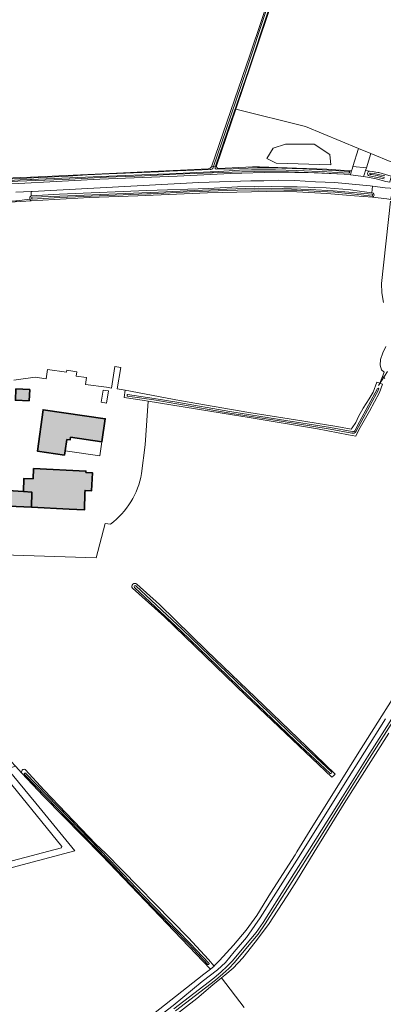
# Model space of a CAD drawing. Header units: metres. Extents: x 200031 to 204075, y 460125 to 464703.
# Tile 18 of 178: x 200628 to 200793, y 462674 to 463121. Entities that reach past the tile are written whole.
import ezdxf

# ---------------------------------------------------------------- set-up
doc = ezdxf.new("R2010")
doc.units = ezdxf.units.M
doc.header["$LTSCALE"] = 2
for name, color, linetype, lineweight in [('B-WE-GR-BEPLANTING_CULTUUR_BOSPLANTSOEN-GV', 253, 'Continuous', 18), ('B-WE-GR-BOUWLAND-GV', 253, 'Continuous', 13), ('B-WE-GR-GRAS-GV', 253, 'Continuous', 13), ('B-WE-KW-KUNSTWERK_DUIKER-G', 253, 'Continuous', 18), ('B-WE-OG-BEBOUWING-GV', 253, 'Continuous', 35), ('B-WE-OG-BEBOUWING_LUIFEL-GV', 253, 'Continuous', 18), ('B-WE-OG-TERREIN_CULTUURSCHEIDING-GV', 253, 'Continuous', 18), ('B-WE-OG-TERREIN_ERF-GV', 253, 'Continuous', 18), ('B-WE-OG-WATER_GREPPEL-GV', 253, 'Continuous', 18), ('B-WE-OG-WATER_MEER-GV', 253, 'Continuous', 18), ('B-WE-OG-WATER_SLOOT-GV', 253, 'Continuous', 18), ('B-WE-VH-ONVERHARD-GV', 253, 'Continuous', 18), ('B-WE-VH-VERHARDING_ASFALT-GV', 253, 'Continuous', 18), ('B-WE-VH-VERHARDING_BETON-A', 254, 'Continuous', 25)]:
    doc.layers.add(name, color=color, linetype=linetype, lineweight=lineweight)

msp = doc.modelspace()

# ---------------------------------------------------------------- hatches: boundary and pattern name
at = {"layer": 'B-WE-VH-VERHARDING_BETON-A'}
h = msp.add_hatch(color=256, dxfattribs=at)
h.dxf.hatch_style = 1
h.paths.add_polyline_path([(200626.306, 462953.355), (200626.101, 462948.171), (200632.335, 462947.958), (200632.605, 462953.01)])
h = msp.add_hatch(color=256, dxfattribs=at)
h.dxf.hatch_style = 1
h.paths.add_polyline_path([(200648.638, 462925.228), (200649.492, 462930.361), (200650.934, 462930.185), (200651.138, 462931.382), (200665.403, 462929.316), (200666.922, 462939.806), (200638.637, 462943.903), (200636.092, 462925.085), (200648.32, 462923.314)])
h = msp.add_hatch(color=256, dxfattribs=at)
h.dxf.hatch_style = 1
h.paths.add_polyline_path([(200629.805, 462906.707), (200633.614, 462906.463), (200633.428, 462899.605), (200650.586, 462898.714), (200657.402, 462898.396), (200657.7, 462906.114), (200657.745, 462907.267), (200660.629, 462907.036), (200661.121, 462915.237), (200658.114, 462915.404), (200658.145, 462916.08), (200634.329, 462917.16), (200634.122, 462912.596), (200629.921, 462912.662)])
h = msp.add_hatch(color=256, dxfattribs=at)
h.dxf.hatch_style = 1
h.paths.add_polyline_path([(200633.428, 462899.605), (200633.614, 462906.463), (200629.805, 462906.707), (200613.177, 462907.774), (200612.595, 462900.591)])

# ---------------------------------------------------------------- linework, layer by layer
at = {"layer": 'B-WE-GR-BEPLANTING_CULTUUR_BOSPLANTSOEN-GV', "flags": 128}
for points in [[(200736.934, 463054.045), (200753.723, 463053.493), (200767.474, 463052.942), (200777.858, 463052.28), (200778.318, 463052.282), (200778.761, 463052.283), (200779.082, 463053.414), (200779.362, 463054.273), (200781.859, 463062.418), (200757.829, 463072.322), (200726.145, 463080.21), (200717.446, 463054.501)], [(200808.49, 463055.361), (200796.987, 463056.183), (200787.431, 463060.121), (200785.437, 463053.616), (200785.189, 463052.814), (200785.039, 463052.33), (200786.885, 463052.101)], [(200718.24, 463053.373), (200718.354, 463053.379), (200733.731, 463054.045), (200736.934, 463054.045)], [(200786.885, 463052.101), (200788.062, 463051.955), (200790.677, 463051.513), (200791.129, 463051.437), (200794.079, 463050.613), (200796.63, 463049.901), (200796.79, 463049.856)]]:
    msp.add_lwpolyline(points, dxfattribs=at)
msp.add_lwpolyline([(200744.466, 463055.68), (200740.271, 463057.789), (200743.081, 463062.473), (200748.702, 463064.346), (200761.817, 463064.346), (200768.844, 463059.662), (200769.271, 463054.956)], close=True, dxfattribs=at)
at = {"layer": 'B-WE-GR-BEPLANTING_CULTUUR_BOSPLANTSOEN-GV'}
msp.add_lwpolyline([(200717.446, 463054.501, 0.549824), (200718.24, 463053.373)], format="xyb", dxfattribs=at)
at = {"layer": 'B-WE-GR-BOUWLAND-GV', "flags": 128}
for points in [[(200715.179, 463054.07), (200732.561, 463104.734), (200765.237, 463201.968)], [(200599.112, 463136.252), (200591.667, 463103.068), (200583.939, 463067.68), (200579.191, 463046.599), (200591.368, 463047.208), (200592.222, 463047.254), (200594.679, 463047.386), (200602.107, 463047.945), (200628.267, 463049.196), (200633.027, 463049.391), (200633.338, 463049.404), (200636.439, 463049.531), (200636.561, 463049.536), (200636.615, 463049.538), (200645.756, 463049.913), (200668.77, 463051.081), (200687.704, 463051.886), (200701.059, 463052.566), (200713.586, 463053.155)]]:
    msp.add_lwpolyline(points, dxfattribs=at)
at = {"layer": 'B-WE-GR-BOUWLAND-GV'}
msp.add_lwpolyline([(200713.586, 463053.155, 0.1692601), (200715.179, 463054.07)], format="xyb", dxfattribs=at)
at = {"layer": 'B-WE-GR-GRAS-GV', "flags": 128}
for points in [[(200789.967, 463275.664), (200786.514, 463265.844), (200785.513, 463263.123), (200784.312, 463260.392), (200784.37, 463254.77), (200784.595, 463252.523), (200784.764, 463251.851), (200779.583, 463235.687), (200769.484, 463206.736), (200766.352, 463196.857), (200747.378, 463142.966), (200726.145, 463080.21), (200757.829, 463072.322), (200781.859, 463062.418), (200787.431, 463060.121), (200796.987, 463056.183), (200808.49, 463055.361), (200821.064, 463054.463), (200822.571, 463054.359), (200823.898, 463059.256)], [(200983.741, 463020.852), (200957.824, 463029.502), (200951.003, 463031.645), (200945.089, 463032.938), (200938.542, 463034.306), (200929.031, 463035.159), (200887.092, 463037.704), (200857.597, 463039.688), (200832.305, 463041.507), (200817.591, 463042.416), (200809.115, 463043.211), (200803.422, 463043.756), (200800.805, 463044.007), (200793.924, 463044.578), (200788.291, 463045.317), (200787.851, 463042.244), (200788.494, 463042.188)], [(200794.668, 463039.521), (200788.259, 463040.257), (200780.053, 463040.957), (200767.499, 463042.029), (200753.93, 463042.685), (200739.914, 463042.906), (200713.386, 463042.303), (200681.631, 463040.858), (200659.803, 463040.196), (200633.315, 463038.638), (200626.068, 463038.212), (200590.791, 463036.181), (200599.081, 462978.548), (200600.254, 462971.38)], [(200788.259, 463040.257), (200794.668, 463039.521), (200796.502, 463039.311), (200796.573, 463039.703), (200796.828, 463041.039), (200797.22, 463042.009), (200797.916, 463042.482), (200798.648, 463042.655), (200799.516, 463042.629), (200800.251, 463042.435), (200800.822, 463041.907), (200801.063, 463041.108), (200800.886, 463039.494), (200803.007, 463039.381), (200807.733, 463039.129), (200807.859, 463041.491), (200838.289, 463039.963), (200869.076, 463037.835), (200893.47, 463036.246), (200917.866, 463034.99), (200934.544, 463033.925)], [(200793.172, 462992.555), (200792.467, 462996.951), (200792.365, 463001.119), (200796.35, 463038.467)], [(200625.321, 462957.335), (200635.146, 462958.618), (200640.069, 462957.922), (200640.667, 462962.148), (200649.34, 462960.921), (200649.458, 462961.756), (200653.941, 462961.122), (200653.661, 462959.144), (200658.385, 462958.476), (200657.948, 462955.392), (200667.468, 462954.045), (200669.685, 462953.699), (200671.212, 462963.486), (200673.903, 462963.067), (200672.377, 462953.279), (200675.963, 462952.72), (200700.611, 462948.084), (200732.138, 462942.677), (200753.272, 462939.238), (200772.079, 462936.329), (200778.596, 462935.08), (200779.01, 462935.666), (200780.669, 462938.015), (200781.84, 462940.73), (200784.036, 462944.586), (200786.663, 462948.864), (200788.459, 462951.836), (200790.24, 462956.353), (200791.497, 462955.927), (200792.7, 462958.876), (200793.509, 462960.86), (200792.297, 462962.002), (200791.679, 462964.098), (200791.858, 462966.601), (200792.932, 462969.744), (200794.209, 462972.523)], [(200793.509, 462960.86), (200792.7, 462958.876), (200793.858, 462958.029)], [(200793.858, 462958.029), (200792.7, 462958.876), (200791.497, 462955.927), (200792.753, 462955.502), (200791.452, 462951.658), (200786.821, 462943.282), (200782.092, 462934.738), (200780.617, 462931.836), (200777.376, 462932.462), (200763.187, 462935.201), (200732.278, 462940.402), (200724.739, 462941.512), (200686.366, 462947.76), (200684.968, 462927.981), (200683.349, 462914.889)], [(200669.322, 462892.01), (200666.825, 462892.281), (200662.713, 462876.665), (200620.578, 462878.073)], [(200713.05, 462834.549), (200738.847, 462809.678), (200762.13, 462787.321), (200771.224, 462778.573), (200770.527, 462777.848), (200769.829, 462777.123), (200730.777, 462814.176), (200693.735, 462849.895), (200679.268, 462862.878)], [(200681.278, 462864.685), (200691.486, 462855.583), (200713.05, 462834.549)], [(200630.562, 462780.655), (200639.231, 462771.313), (200662.647, 462746.84), (200666.969, 462742.654), (200704.637, 462704.283), (200713.716, 462694.431), (200716.333, 462691.488), (200716.417, 462691.554), (200718.833, 462694.095), (200725.189, 462700.936), (200730.921, 462707.75), (200735.667, 462714.375), (200741.919, 462724.598), (200753.117, 462741.969), (200753.926, 462743.291), (200761.131, 462755.067), (200773.556, 462774.939), (200781.31, 462787.34), (200806.596, 462827.194)], [(200806.596, 462827.194), (200781.31, 462787.34), (200773.556, 462774.939), (200761.131, 462755.067), (200753.926, 462743.291), (200753.117, 462741.969), (200741.919, 462724.598), (200735.667, 462714.375), (200730.921, 462707.75), (200725.189, 462700.936), (200718.833, 462694.095), (200716.417, 462691.554), (200716.333, 462691.488), (200714.623, 462690.139), (200711.595, 462687.752), (200688.84, 462669.849)], [(200448.057, 462719.604), (200449.723, 462715.807), (200451.372, 462716.525), (200460.034, 462696.623), (200461.489, 462695.961), (200479.216, 462700.988), (200647.094, 462745.174), (200647.226, 462745.703), (200617.858, 462781.769), (200616.128, 462783.942), (200603.982, 462798.96), (200596.854, 462808.093), (200595.134, 462810.37), (200591.154, 462815.444), (200587.431, 462820.79)], [(200745.377, 462726.179), (200754.927, 462741.228), (200775.026, 462773.381), (200794.177, 462803.589)], [(200795.699, 462797.099), (200775.361, 462765.314), (200761.758, 462743.115), (200753.678, 462729.986), (200749.49, 462723.324), (200740.985, 462710.329), (200734.981, 462702.336)], [(200688.84, 462669.849), (200711.595, 462687.752), (200714.623, 462690.139), (200665.288, 462741.716), (200639.014, 462768.379), (200638.884, 462768.51), (200629.097, 462778.946), (200626.124, 462782.117), (200622.495, 462781.013), (200635.413, 462765.42), (200653.013, 462743.805), (200461.871, 462692.944), (200489.302, 462635.432)], [(200624.128, 462784.246), (200626.124, 462782.117), (200629.097, 462778.946)], [(200533.166, 462536.399), (200534.422, 462534.248), (200555.089, 462553.252), (200583.055, 462578.433), (200596.059, 462591.654), (200597.283, 462592.892), (200601.713, 462596.893), (200602.543, 462598.101), (200603.799, 462599.24), (200606.714, 462602.564), (200616.192, 462610.005), (200630.393, 462621.051), (200639.245, 462628.135), (200671.908, 462653.771), (200697.797, 462673.618), (200710.847, 462684.476), (200717.88, 462689.77), (200721.451, 462693.057), (200725.395, 462697.915), (200731.092, 462704.5), (200737.3, 462713.345), (200745.377, 462726.179)], [(200734.981, 462702.336), (200729.345, 462695.258), (200724.91, 462690.6), (200721.143, 462687.381), (200719.662, 462686.192), (200729.899, 462672.753)], [(200729.899, 462672.753), (200719.662, 462686.192), (200715.759, 462683.059), (200708.423, 462676.848), (200692.968, 462664.893), (200680.981, 462655.569), (200666.65, 462644.623), (200647.96, 462630.429), (200631.477, 462617.137), (200616.549, 462605.342), (200605.947, 462596.893), (200603.833, 462595.203), (200599.127, 462589.529), (200595.886, 462586.47), (200557.461, 462550.181), (200529.791, 462524.465), (200536.998, 462511.659)]]:
    msp.add_lwpolyline(points, dxfattribs=at)
msp.add_lwpolyline([(200779.362, 463054.273), (200785.437, 463053.616), (200787.431, 463060.121), (200781.859, 463062.418)], close=True, dxfattribs=at)
at = {"layer": 'B-WE-GR-GRAS-GV'}
for points in [[(200788.494, 463042.188, -0.5824814), (200788.259, 463040.257)], [(200683.349, 462914.889, -0.1924773), (200669.322, 462892.01)], [(200679.268, 462862.878, -0.9675783), (200681.278, 462864.685)], [(200629.097, 462778.946, -0.7686133), (200630.562, 462780.655)]]:
    msp.add_lwpolyline(points, format="xyb", dxfattribs=at)
at = {"layer": 'B-WE-KW-KUNSTWERK_DUIKER-G', "flags": 128}
msp.add_lwpolyline([(200790.906, 462954.844), (200795.04, 462961.202)], dxfattribs=at)
at = {"layer": 'B-WE-OG-BEBOUWING-GV', "flags": 128}
for points in [[(200626.306, 462953.355), (200626.101, 462948.171), (200632.335, 462947.958), (200632.605, 462953.01)], [(200648.638, 462925.228), (200649.492, 462930.361), (200650.934, 462930.185), (200651.138, 462931.382), (200665.403, 462929.316), (200666.922, 462939.806), (200638.637, 462943.903), (200636.092, 462925.085), (200648.32, 462923.314)], [(200629.805, 462906.707), (200633.614, 462906.463), (200633.428, 462899.605), (200650.586, 462898.714), (200657.402, 462898.396), (200657.7, 462906.114), (200657.745, 462907.267), (200660.629, 462907.036), (200661.121, 462915.237), (200658.114, 462915.404), (200658.145, 462916.08), (200634.329, 462917.16), (200634.122, 462912.596), (200629.921, 462912.662)], [(200633.428, 462899.605), (200633.614, 462906.463), (200629.805, 462906.707), (200613.177, 462907.774), (200612.595, 462900.591)]]:
    msp.add_lwpolyline(points, close=True, dxfattribs=at)
at = {"layer": 'B-WE-OG-BEBOUWING_LUIFEL-GV', "flags": 128}
for points in [[(200665.076, 462947.315), (200667.514, 462946.914), (200668.412, 462952.375), (200665.975, 462952.776)], [(200648.638, 462925.228), (200664.479, 462922.934), (200665.403, 462929.316), (200651.138, 462931.382), (200650.934, 462930.185), (200649.492, 462930.361)]]:
    msp.add_lwpolyline(points, close=True, dxfattribs=at)
at = {"layer": 'B-WE-OG-TERREIN_CULTUURSCHEIDING-GV', "flags": 128}
for points in [[(200602.391, 463045.233), (200630.314, 463046.702), (200664.389, 463048.42), (200699.487, 463049.865), (200723.721, 463051.069), (200744.243, 463051.574), (200761.673, 463051.321), (200775.391, 463050.678), (200763.572, 463051.415), (200750.094, 463051.729), (200734.865, 463051.997), (200728.958, 463051.752), (200715.525, 463051.272), (200698.964, 463050.685), (200684.741, 463050.012), (200667.522, 463049.326), (200647.565, 463048.333), (200627.168, 463047.49), (200608.922, 463046.436), (200602.391, 463046.187)], [(200788.291, 463045.317), (200787.142, 463045.467), (200779.032, 463046.179), (200771.089, 463046.89), (200762.312, 463047.305), (200752.915, 463047.839), (200745.34, 463047.957), (200738.872, 463047.779), (200733.041, 463047.661), (200709.424, 463046.89), (200633.762, 463042.936), (200633.333, 463042.912), (200633.333, 463040.937), (200646.189, 463041.639), (200685.784, 463043.294), (200713.72, 463044.2), (200726.891, 463045.06), (200734.733, 463045.089), (200736.693, 463045.06), (200742.263, 463045.119), (200748.04, 463045), (200754.045, 463044.941), (200759.051, 463044.823), (200761.934, 463044.734), (200767.184, 463044.467), (200770.951, 463044.2), (200774.794, 463043.933), (200778.304, 463043.578), (200782.274, 463043.015), (200787.851, 463042.244)]]:
    msp.add_lwpolyline(points, close=True, dxfattribs=at)
for points in [[(200786.885, 463052.101), (200785.039, 463052.33), (200784.576, 463050.95), (200784.197, 463049.726), (200786.888, 463049.258), (200789.96, 463048.684), (200794.34, 463047.421), (200796.078, 463047.057), (200796.449, 463048.471), (200796.79, 463049.856), (200796.63, 463049.901), (200794.079, 463050.613)], [(200793.555, 463048.65), (200786.641, 463049.936)], [(200632.717, 463039.337), (200626.812, 463038.703), (200626.359, 463038.654), (200599.869, 463037.014), (200590.738, 463036.549), (200590.791, 463036.181), (200626.068, 463038.212), (200633.315, 463038.638)]]:
    msp.add_lwpolyline(points, dxfattribs=at)
at = {"layer": 'B-WE-OG-TERREIN_CULTUURSCHEIDING-GV'}
for points in [[(200786.641, 463049.936, -0.6888833), (200786.885, 463052.101)], [(200633.315, 463038.638, -0.1822902), (200632.717, 463039.337)]]:
    msp.add_lwpolyline(points, format="xyb", dxfattribs=at)
at = {"layer": 'B-WE-OG-TERREIN_ERF-GV', "flags": 128}
for points in [[(200640.667, 462962.148), (200640.069, 462957.922), (200635.146, 462958.618), (200625.321, 462957.335)], [(200683.349, 462914.889), (200684.968, 462927.981), (200686.366, 462947.76), (200684.684, 462948.034), (200675.452, 462949.448), (200675.963, 462952.72), (200672.377, 462953.279), (200673.903, 462963.067), (200671.212, 462963.486), (200669.685, 462953.699), (200667.468, 462954.045), (200657.948, 462955.392), (200658.385, 462958.476), (200653.661, 462959.144), (200653.941, 462961.122), (200649.458, 462961.756), (200649.34, 462960.921), (200640.667, 462962.148)], [(200620.578, 462878.073), (200662.713, 462876.665), (200666.825, 462892.281), (200669.322, 462892.01)]]:
    msp.add_lwpolyline(points, dxfattribs=at)
for points in [[(200626.306, 462953.355), (200632.605, 462953.01), (200632.335, 462947.958), (200626.101, 462948.171)], [(200650.934, 462930.185), (200649.492, 462930.361), (200648.638, 462925.228), (200648.32, 462923.314), (200636.092, 462925.085), (200638.637, 462943.903), (200666.922, 462939.806), (200665.403, 462929.316), (200651.138, 462931.382)], [(200629.805, 462906.707), (200629.921, 462912.662), (200634.122, 462912.596), (200634.329, 462917.16), (200658.145, 462916.08), (200658.114, 462915.404), (200661.121, 462915.237), (200660.629, 462907.036), (200657.745, 462907.267), (200657.7, 462906.114), (200657.402, 462898.396), (200650.586, 462898.714), (200633.428, 462899.605), (200612.595, 462900.591), (200613.177, 462907.774)]]:
    msp.add_lwpolyline(points, close=True, dxfattribs=at)
at = {"layer": 'B-WE-OG-TERREIN_ERF-GV'}
msp.add_lwpolyline([(200669.322, 462892.01, 0.1924773), (200683.349, 462914.889)], format="xyb", dxfattribs=at)
at = {"layer": 'B-WE-OG-WATER_GREPPEL-GV', "flags": 128}
for points in [[(200461.871, 462692.944), (200653.013, 462743.805), (200635.413, 462765.42), (200622.495, 462781.013), (200620.524, 462783.392), (200606.164, 462800.694), (200599.064, 462809.79), (200597.342, 462812.07), (200593.395, 462817.101), (200589.722, 462822.378), (200587.11, 462826.163), (200584.541, 462829.567), (200581.808, 462833.478), (200579.174, 462838.224), (200576.991, 462841.74), (200574.088, 462846.585), (200566.406, 462867.586), (200559.756, 462885.348), (200559.415, 462886.259), (200558.649, 462886.131)], [(200579.442, 462832), (200582.286, 462827.929), (200584.85, 462824.531), (200587.431, 462820.79), (200591.154, 462815.444), (200595.134, 462810.37), (200596.854, 462808.093), (200603.982, 462798.96), (200616.128, 462783.942), (200617.858, 462781.769), (200647.226, 462745.703), (200647.094, 462745.174), (200479.216, 462700.988), (200461.489, 462695.961)]]:
    msp.add_lwpolyline(points, dxfattribs=at)
at = {"layer": 'B-WE-OG-WATER_MEER-GV', "flags": 128}
msp.add_lwpolyline([(200743.081, 463062.473), (200740.271, 463057.789), (200744.466, 463055.68), (200769.271, 463054.956), (200768.844, 463059.662), (200761.817, 463064.346), (200748.702, 463064.346)], close=True, dxfattribs=at)
at = {"layer": 'B-WE-OG-WATER_SLOOT-GV', "flags": 128}
for points in [[(200766.041, 463204.322), (200765.237, 463201.968), (200732.561, 463104.734), (200715.179, 463054.07), (200716.01, 463054.228), (200721.582, 463070.501), (200731.234, 463098.467), (200740.023, 463124.917), (200747.44, 463146.52), (200753.434, 463164.07), (200758.055, 463177.795), (200765.162, 463198.549), (200769.426, 463211.486), (200777.297, 463234.433), (200783.254, 463251.775)], [(200783.254, 463251.775), (200777.297, 463234.433), (200769.426, 463211.486), (200765.162, 463198.549), (200758.055, 463177.795), (200753.434, 463164.07), (200747.44, 463146.52), (200740.023, 463124.917), (200731.234, 463098.467), (200721.582, 463070.501), (200716.01, 463054.228), (200716.988, 463054.414), (200722.4, 463070.22), (200732.053, 463098.189), (200740.842, 463124.64), (200748.258, 463146.24), (200754.253, 463163.792), (200758.874, 463177.517), (200765.982, 463198.274), (200770.245, 463211.21), (200778.115, 463234.152), (200784.072, 463251.494)], [(200740.842, 463124.64), (200732.053, 463098.189), (200722.4, 463070.22), (200716.988, 463054.414), (200717.446, 463054.501), (200726.145, 463080.21), (200747.378, 463142.966)], [(200627.168, 463047.49), (200647.565, 463048.333), (200667.522, 463049.326), (200684.741, 463050.012), (200698.964, 463050.685), (200715.525, 463051.272), (200728.958, 463051.752), (200734.865, 463051.997), (200750.094, 463051.729), (200763.572, 463051.415), (200775.391, 463050.678), (200778.22, 463050.381), (200778.451, 463051.192), (200778.761, 463052.283), (200778.318, 463052.282), (200777.858, 463052.28), (200767.474, 463052.942), (200753.723, 463053.493), (200736.934, 463054.045), (200733.731, 463054.045), (200718.354, 463053.379), (200718.24, 463053.373)], [(200715.696, 463053.311), (200716.01, 463054.228), (200715.179, 463054.07)], [(200716.778, 463053.8), (200716.988, 463054.414), (200716.01, 463054.228), (200715.696, 463053.311)], [(200717.446, 463054.501), (200716.988, 463054.414), (200716.778, 463053.8)], [(200717.194, 463052.985), (200720.06, 463053.151), (200723.584, 463053.057), (200724.894, 463053.09), (200727.51, 463053.319), (200736.018, 463053.568), (200741.929, 463053.649), (200742.281, 463053.645), (200756.576, 463053.128), (200768.269, 463052.551), (200777.656, 463051.9)], [(200777.656, 463051.9), (200768.269, 463052.551), (200756.576, 463053.128), (200742.281, 463053.645), (200741.929, 463053.649), (200736.018, 463053.568), (200727.51, 463053.319), (200724.894, 463053.09), (200723.584, 463053.057), (200720.06, 463053.151), (200717.194, 463052.985)], [(200713.586, 463053.155), (200701.059, 463052.566), (200687.704, 463051.886), (200668.77, 463051.081), (200645.756, 463049.913), (200636.615, 463049.538), (200636.561, 463049.536), (200636.439, 463049.531), (200633.338, 463049.404), (200633.027, 463049.391), (200628.267, 463049.196), (200602.107, 463047.945)], [(200777.48, 463051.214), (200767.474, 463051.852), (200753.723, 463052.403), (200744.132, 463052.718), (200733.217, 463052.774), (200727.834, 463052.511), (200716.018, 463051.827), (200714.565, 463051.743), (200696.037, 463050.961), (200691.027, 463050.749), (200668.537, 463049.757), (200636.615, 463048.448), (200636.561, 463048.446), (200636.439, 463048.441), (200633.338, 463048.314), (200633.027, 463048.301), (200628.267, 463048.106), (200602.391, 463046.712)], [(200602.391, 463046.712), (200628.267, 463048.106), (200633.027, 463048.301), (200633.338, 463048.314), (200636.439, 463048.441), (200636.561, 463048.446), (200636.615, 463048.448), (200668.537, 463049.757), (200691.027, 463050.749), (200696.037, 463050.961), (200714.565, 463051.743), (200716.018, 463051.827), (200727.834, 463052.511), (200733.217, 463052.774), (200744.132, 463052.718), (200753.723, 463052.403), (200767.474, 463051.852), (200777.48, 463051.214)], [(200602.47, 463047.513), (200611.57, 463048.053), (200624.765, 463048.668), (200634.401, 463049.143), (200650.119, 463049.873), (200658.683, 463050.443), (200668.537, 463050.847), (200691.027, 463051.839), (200696.037, 463052.051), (200714.565, 463052.833), (200714.758, 463052.844)], [(200714.758, 463052.844), (200714.565, 463052.833), (200696.037, 463052.051), (200691.027, 463051.839), (200668.537, 463050.847), (200658.683, 463050.443), (200650.119, 463049.873), (200634.401, 463049.143), (200624.765, 463048.668), (200611.57, 463048.053), (200602.47, 463047.513)], [(200786.641, 463049.936), (200793.555, 463048.65)], [(200794.079, 463050.613), (200791.129, 463051.437), (200790.677, 463051.513), (200788.062, 463051.955), (200786.885, 463052.101)], [(200793.651, 463049.252), (200790.848, 463050.035), (200790.396, 463050.111), (200787.781, 463050.553), (200787.133, 463050.633)], [(200787.133, 463050.633), (200787.781, 463050.553), (200790.396, 463050.111), (200790.848, 463050.035), (200793.651, 463049.252)], [(200787.211, 463051.208), (200789.015, 463050.965), (200790.731, 463050.655), (200793.894, 463049.905)], [(200793.894, 463049.905), (200790.731, 463050.655), (200789.015, 463050.965), (200787.211, 463051.208)], [(200788.494, 463042.188), (200787.851, 463042.244), (200782.274, 463043.015), (200778.304, 463043.578), (200774.794, 463043.933), (200770.951, 463044.2), (200767.184, 463044.467), (200761.934, 463044.734), (200759.051, 463044.823), (200754.045, 463044.941), (200748.04, 463045), (200742.263, 463045.119), (200736.693, 463045.06), (200734.733, 463045.089), (200726.891, 463045.06), (200713.72, 463044.2), (200685.784, 463043.294), (200646.189, 463041.639), (200633.333, 463040.937)], [(200633.684, 463040.229), (200646.305, 463040.729), (200672.192, 463041.794), (200691.048, 463042.622), (200707.363, 463043.371), (200722.066, 463043.969), (200734.44, 463044.371), (200747.222, 463044.222), (200759.869, 463043.717), (200770.296, 463043.149), (200777.434, 463042.611), (200782.983, 463042.129), (200787.975, 463041.636)], [(200787.975, 463041.636), (200782.983, 463042.129), (200777.434, 463042.611), (200770.296, 463043.149), (200759.869, 463043.717), (200747.222, 463044.222), (200734.44, 463044.371), (200722.066, 463043.969), (200707.363, 463043.371), (200691.048, 463042.622), (200672.192, 463041.794), (200646.305, 463040.729), (200633.684, 463040.229)], [(200633.315, 463038.638), (200659.803, 463040.196), (200681.631, 463040.858), (200713.386, 463042.303), (200739.914, 463042.906), (200753.93, 463042.685), (200767.499, 463042.029), (200780.053, 463040.957), (200788.259, 463040.257)], [(200788.01, 463040.825), (200783.153, 463041.347), (200771.254, 463042.51), (200764.243, 463042.878), (200754.045, 463043.407), (200748.04, 463043.467), (200742.263, 463043.585), (200736.693, 463043.526), (200734.733, 463043.556), (200726.891, 463043.526), (200705.107, 463042.668), (200687.683, 463041.822), (200685.784, 463041.76), (200646.189, 463040.105), (200633.678, 463039.422)], [(200633.678, 463039.422), (200646.189, 463040.105), (200685.784, 463041.76), (200687.683, 463041.822), (200705.107, 463042.668), (200726.891, 463043.526), (200734.733, 463043.556), (200736.693, 463043.526), (200742.263, 463043.585), (200748.04, 463043.467), (200754.045, 463043.407)], [(200754.045, 463043.407), (200764.243, 463042.878), (200771.254, 463042.51), (200783.153, 463041.347), (200788.01, 463040.825)], [(200796.35, 463038.467), (200792.365, 463001.119), (200792.467, 462996.951), (200793.172, 462992.555)], [(200794.209, 462972.523), (200792.932, 462969.744), (200791.858, 462966.601), (200791.679, 462964.098), (200792.297, 462962.002), (200793.509, 462960.86)], [(200677.04, 462950.764), (200689.04, 462949.006), (200699.468, 462947.236), (200723.51, 462943.057)], [(200778.972, 462933.93), (200778.943, 462933.938), (200769.099, 462935.788), (200745.99, 462939.49), (200723.51, 462943.057), (200699.468, 462947.236), (200689.04, 462949.006), (200677.04, 462950.764)], [(200780.132, 462934.287), (200782.287, 462938.439), (200790.528, 462953.495)], [(200790.528, 462953.495), (200782.287, 462938.439), (200780.132, 462934.287)], [(200791.13, 462953.166), (200782.892, 462938.117), (200780.709, 462933.913)], [(200780.709, 462933.913), (200782.892, 462938.117), (200791.13, 462953.166)], [(200778.786, 462933.271), (200768.982, 462935.113), (200745.882, 462938.813), (200723.397, 462942.381), (200699.352, 462946.56), (200688.933, 462948.329), (200676.94, 462950.086)], [(200676.94, 462950.086), (200688.933, 462948.329), (200699.352, 462946.56), (200723.397, 462942.381), (200745.882, 462938.813), (200768.982, 462935.113), (200778.786, 462933.271)], [(200723.51, 462943.057), (200745.99, 462939.49), (200769.099, 462935.788), (200778.943, 462933.938), (200778.972, 462933.93)], [(200679.268, 462862.878), (200693.735, 462849.895), (200730.777, 462814.176), (200769.829, 462777.123), (200770.527, 462777.848), (200771.224, 462778.573), (200762.13, 462787.321), (200738.847, 462809.678), (200713.05, 462834.549), (200691.486, 462855.583), (200681.278, 462864.685)], [(200769.018, 462778.93), (200753.022, 462793.752), (200732.61, 462813.357), (200717.902, 462827.48), (200701.264, 462843.538), (200680.155, 462863.302)], [(200680.155, 462863.302), (200701.264, 462843.538), (200717.902, 462827.48), (200732.61, 462813.357), (200753.022, 462793.752), (200769.018, 462778.93)], [(200680.813, 462864.005), (200701.928, 462844.236), (200718.57, 462828.174), (200733.277, 462814.052), (200753.683, 462794.452), (200769.672, 462779.637)], [(200769.672, 462779.637), (200753.683, 462794.452), (200733.277, 462814.052), (200718.57, 462828.174), (200701.928, 462844.236), (200680.813, 462864.005)], [(200698.094, 462672.08), (200716.163, 462685.982), (200719.544, 462688.821), (200722.128, 462691.248), (200724.653, 462693.841), (200730.59, 462700.941), (200735.426, 462706.718), (200738.55, 462711.242), (200749.652, 462728.871), (200762.529, 462749.046), (200774.53, 462768.311), (200785.965, 462786.478), (200797.854, 462805.168)], [(200797.854, 462805.168), (200785.965, 462786.478), (200774.53, 462768.311), (200762.529, 462749.046), (200749.652, 462728.871), (200738.55, 462711.242), (200735.426, 462706.718), (200730.59, 462700.941), (200724.653, 462693.841), (200722.128, 462691.248), (200719.544, 462688.821), (200716.163, 462685.982), (200698.094, 462672.08)], [(200798.826, 462804.558), (200786.935, 462785.864), (200775.503, 462767.702), (200763.501, 462748.433), (200750.621, 462728.256), (200739.508, 462710.609), (200736.341, 462706.022), (200731.471, 462700.204), (200725.506, 462693.071), (200722.933, 462690.429), (200720.307, 462687.962), (200716.883, 462685.087), (200698.802, 462671.177)], [(200698.802, 462671.177), (200716.883, 462685.087), (200720.307, 462687.962), (200722.933, 462690.429), (200725.506, 462693.071), (200731.471, 462700.204), (200736.341, 462706.022), (200739.508, 462710.609), (200750.621, 462728.256), (200763.501, 462748.433), (200775.503, 462767.702), (200786.935, 462785.864), (200798.826, 462804.558)], [(200794.177, 462803.589), (200775.026, 462773.381)], [(200692.968, 462664.893), (200708.423, 462676.848), (200715.759, 462683.059), (200719.662, 462686.192), (200721.143, 462687.381), (200724.91, 462690.6), (200729.345, 462695.258), (200734.981, 462702.336), (200740.985, 462710.329), (200749.49, 462723.324), (200753.678, 462729.986), (200761.758, 462743.115), (200775.361, 462765.314), (200795.699, 462797.099)], [(200629.097, 462778.946), (200638.884, 462768.51), (200639.014, 462768.379), (200665.288, 462741.716), (200714.623, 462690.139), (200716.333, 462691.488), (200713.716, 462694.431), (200704.637, 462704.283), (200666.969, 462742.654), (200662.647, 462746.84), (200639.231, 462771.313), (200630.562, 462780.655)], [(200713.517, 462692.223), (200704.849, 462701.405), (200683.573, 462723.136), (200668.335, 462739.261), (200649.801, 462758.294), (200630.166, 462778.448)], [(200630.166, 462778.448), (200649.801, 462758.294), (200668.335, 462739.261), (200683.573, 462723.136), (200704.849, 462701.405), (200713.517, 462692.223)], [(200630.681, 462778.95), (200650.316, 462758.796), (200668.854, 462739.759), (200684.091, 462723.635), (200705.367, 462701.904), (200714.04, 462692.717)], [(200714.04, 462692.717), (200705.367, 462701.904), (200684.091, 462723.635), (200668.854, 462739.759), (200650.316, 462758.796), (200630.681, 462778.95)], [(200775.026, 462773.381), (200754.927, 462741.228), (200745.377, 462726.179), (200737.3, 462713.345), (200731.092, 462704.5), (200725.395, 462697.915), (200721.451, 462693.057), (200717.88, 462689.77), (200710.847, 462684.476), (200697.797, 462673.618)]]:
    msp.add_lwpolyline(points, dxfattribs=at)
at = {"layer": 'B-WE-OG-WATER_SLOOT-GV'}
for points in [[(200715.179, 463054.07, -0.1692601), (200713.586, 463053.155)], [(200714.758, 463052.844, 0.1784026), (200715.696, 463053.311)], [(200715.696, 463053.311, -0.1784026), (200714.758, 463052.844)], [(200716.778, 463053.8, 0.469676), (200717.194, 463052.985)], [(200717.194, 463052.985, -0.469676), (200716.778, 463053.8)], [(200718.24, 463053.373, -0.549824), (200717.446, 463054.501)], [(200777.656, 463051.9, -0.7664312), (200777.48, 463051.214)], [(200777.48, 463051.214, 0.7664312), (200777.656, 463051.9)], [(200786.885, 463052.101, 0.6888833), (200786.641, 463049.936)], [(200787.133, 463050.633, -0.6076842), (200787.211, 463051.208)], [(200787.211, 463051.208, 0.6076842), (200787.133, 463050.633)], [(200633.333, 463040.937, 0.3745414), (200632.717, 463039.337)], [(200633.678, 463039.422, -0.6046807), (200633.684, 463040.229)], [(200633.684, 463040.229, 0.6046807), (200633.678, 463039.422)], [(200787.975, 463041.636, -0.6890189), (200788.01, 463040.825)], [(200788.01, 463040.825, 0.6890189), (200787.975, 463041.636)], [(200788.259, 463040.257, 0.5824814), (200788.494, 463042.188)], [(200632.717, 463039.337, 0.1822902), (200633.315, 463038.638)], [(200676.94, 462950.086, -0.6306119), (200677.04, 462950.764)], [(200677.04, 462950.764, 0.6306119), (200676.94, 462950.086)], [(200790.528, 462953.495, -0.8125978), (200791.13, 462953.166)], [(200791.13, 462953.166, 0.8125978), (200790.528, 462953.495)], [(200780.709, 462933.913, -0.3083777), (200778.786, 462933.271)], [(200778.786, 462933.271, 0.3083777), (200780.709, 462933.913)], [(200778.972, 462933.93, 0.2953117), (200780.132, 462934.287)], [(200780.132, 462934.287, -0.2953117), (200778.972, 462933.93)], [(200681.278, 462864.685, 0.9675783), (200679.268, 462862.878)], [(200680.155, 462863.302, -0.8382029), (200680.813, 462864.005)], [(200680.813, 462864.005, 0.8382029), (200680.155, 462863.302)], [(200630.562, 462780.655, 0.7686133), (200629.097, 462778.946)], [(200630.166, 462778.448, -0.866327), (200630.681, 462778.95)], [(200630.681, 462778.95, 0.866327), (200630.166, 462778.448)], [(200769.672, 462779.637, -0.9042016), (200769.018, 462778.93)], [(200769.018, 462778.93, 0.9042016), (200769.672, 462779.637)], [(200714.04, 462692.717, -0.7697755), (200713.517, 462692.223)], [(200713.517, 462692.223, 0.7697755), (200714.04, 462692.717)]]:
    msp.add_lwpolyline(points, format="xyb", dxfattribs=at)
at = {"layer": 'B-WE-OG-WATER_SLOOT-GV', "flags": 128}
msp.add_lwpolyline([(200792.753, 462955.502), (200791.497, 462955.927), (200790.24, 462956.353), (200788.459, 462951.836), (200786.663, 462948.864), (200784.036, 462944.586), (200781.84, 462940.73), (200780.669, 462938.015), (200779.01, 462935.666), (200778.596, 462935.08), (200772.079, 462936.329), (200753.272, 462939.238), (200732.138, 462942.677), (200700.611, 462948.084), (200675.963, 462952.72), (200675.452, 462949.448), (200684.684, 462948.034), (200686.366, 462947.76), (200724.739, 462941.512), (200732.278, 462940.402), (200763.187, 462935.201), (200777.376, 462932.462), (200780.617, 462931.836), (200782.092, 462934.738), (200786.821, 462943.282), (200791.452, 462951.658)], close=True, dxfattribs=at)
at = {"layer": 'B-WE-VH-ONVERHARD-GV', "flags": 128}
msp.add_lwpolyline([(200778.761, 463052.283), (200778.451, 463051.192), (200778.22, 463050.381), (200784.197, 463049.726), (200784.576, 463050.95), (200785.039, 463052.33), (200785.189, 463052.814), (200785.437, 463053.616), (200779.362, 463054.273), (200779.082, 463053.414)], close=True, dxfattribs=at)
for points in [[(200633.333, 463040.937), (200633.333, 463042.912), (200626.359, 463042.523)], [(200626.812, 463038.703), (200632.717, 463039.337)]]:
    msp.add_lwpolyline(points, dxfattribs=at)
at = {"layer": 'B-WE-VH-ONVERHARD-GV'}
msp.add_lwpolyline([(200632.717, 463039.337, -0.3745414), (200633.333, 463040.937)], format="xyb", dxfattribs=at)
at = {"layer": 'B-WE-VH-VERHARDING_ASFALT-GV', "flags": 128}
for points in [[(200794.34, 463047.421), (200789.96, 463048.684), (200786.888, 463049.258), (200784.197, 463049.726), (200778.22, 463050.381), (200775.391, 463050.678), (200761.673, 463051.321), (200744.243, 463051.574), (200723.721, 463051.069), (200699.487, 463049.865), (200664.389, 463048.42), (200630.314, 463046.702), (200602.391, 463045.233)], [(200626.359, 463042.523), (200633.333, 463042.912), (200633.762, 463042.936), (200709.424, 463046.89), (200733.041, 463047.661), (200738.872, 463047.779), (200745.34, 463047.957), (200752.915, 463047.839), (200762.312, 463047.305), (200771.089, 463046.89), (200779.032, 463046.179), (200787.142, 463045.467), (200788.291, 463045.317), (200793.924, 463044.578)]]:
    msp.add_lwpolyline(points, dxfattribs=at)

doc.saveas('drawing.dxf')
